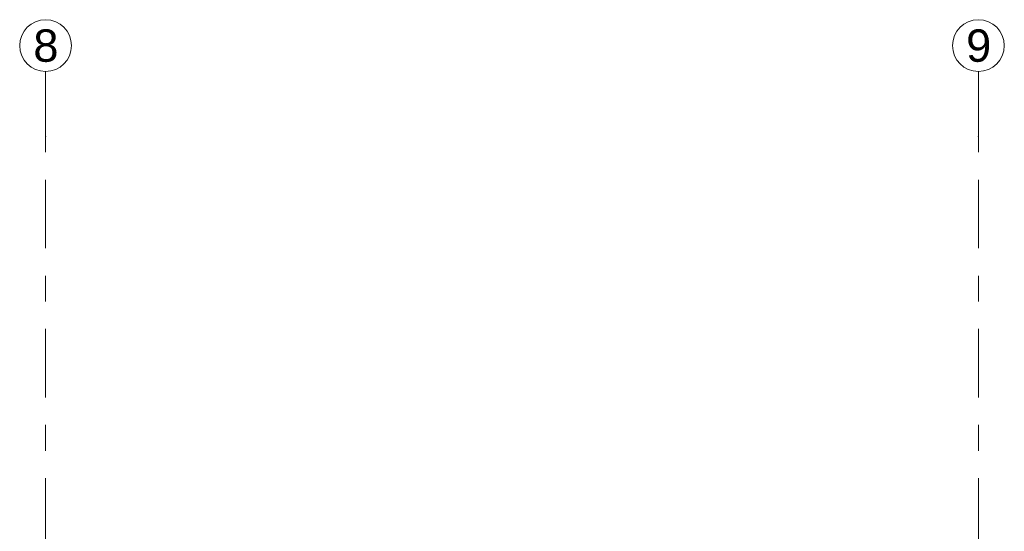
# Model space of a CAD drawing. Header units: metres. Extents: x -3.6 to 85.2, y -11 to 16.8.
# Tile 251 of 256: x 25.6 to 29.4, y 14.8 to 16.8. Entities that reach past the tile are written whole.
import ezdxf

# ---------------------------------------------------------------- set-up
doc = ezdxf.new("R2010")
doc.units = ezdxf.units.M
doc.header["$MEASUREMENT"] = 0
doc.linetypes.add('Strichlinie doppelt', pattern=[0.546806, 0.264583, -0.105833, 0.070556, -0.105833])
doc.layers.add('451 - Universal.Achsen Raster', color=7, linetype='Continuous')
doc.styles.add('ERSTELLTER_STIL_2', font='txt')

msp = doc.modelspace()

# ---------------------------------------------------------------- linework, layer by layer
at = {"layer": '451 - Universal.Achsen Raster', "color": 160, "linetype": 'Strichlinie doppelt', "lineweight": 9, "true_color": 0x3232ff}
for p, q in [((25.73, 16.355), (25.73, 16.605)), ((29.33, 16.355), (29.33, 16.605)), ((25.73, -10.585), (25.73, 16.355)), ((29.33, -10.585), (29.33, 16.355))]:
    msp.add_line(p, q, dxfattribs=at)
at = {"layer": '451 - Universal.Achsen Raster', "color": 160, "linetype": 'Continuous', "lineweight": 9, "true_color": 0x3232ff}
for centre in [(25.73, 16.705), (29.33, 16.705)]:
    msp.add_circle(centre, 0.1, dxfattribs=at)
at = {"layer": '451 - Universal.Achsen Raster', "color": 160, "linetype": 'Strichlinie doppelt', "lineweight": 9, "true_color": 0x3232ff}
for p in [(25.73, 16.355), (25.73, 16.355), (29.33, 16.355), (29.33, 16.355)]:
    msp.add_point(p, dxfattribs=at)

# ---------------------------------------------------------------- texts
at = {"layer": '451 - Universal.Achsen Raster', "color": 160, "lineweight": 9, "true_color": 0x3232ff, "char_height": 0.125, "attachment_point": 1, "style": 'ERSTELLTER_STIL_2'}
for s, insert in [('\\A1;{\\pql;\\pt0;\\fArial|b0|i0|c0|p38;8}', (25.6826, 16.7675)), ('\\A1;{\\pql;\\pt0;\\fArial|b0|i0|c0|p38;9}', (29.2826, 16.7675))]:
    msp.add_mtext(s, dxfattribs=dict(at, insert=insert))

doc.saveas('drawing.dxf')
